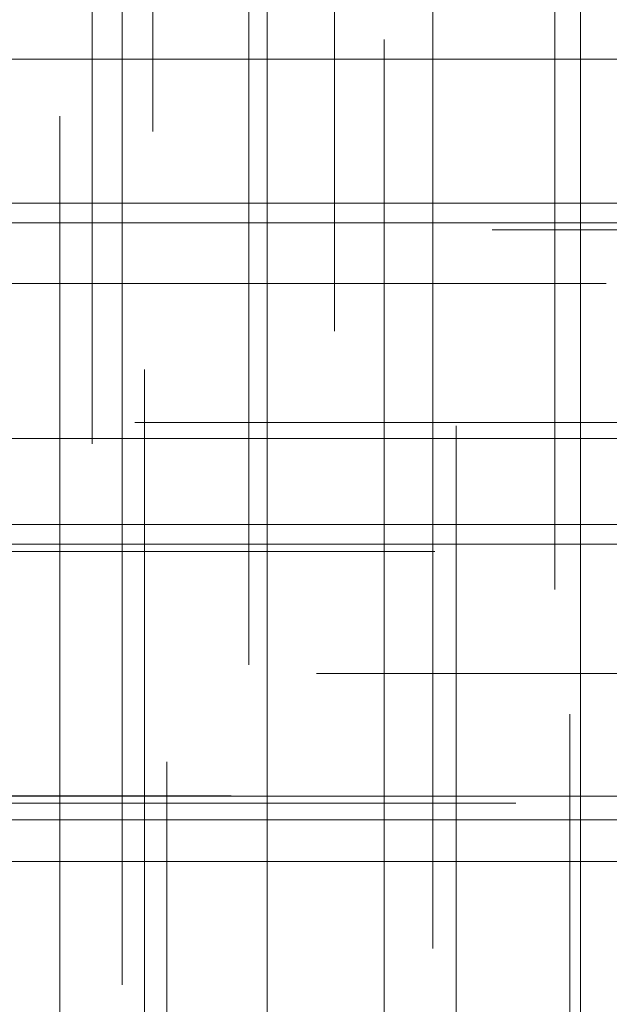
# Model space of a CAD drawing. Header units: millimetres. Extents: x -50 to 901, y -50 to 714.
# Tile 72 of 186: x 17.62 to 21.99, y -14.44 to -7.14. Entities that reach past the tile are written whole.
import ezdxf

# ---------------------------------------------------------------- set-up
doc = ezdxf.new("R2010")
doc.units = ezdxf.units.MM

# ---------------------------------------------------------------- blocks, each defined once
blk = doc.blocks.new('SW_CENTERMARKSYMBOL_492')
at = {"color": 0, "linetype": 'Continuous', "lineweight": 18}
for p, q in [((0, 0), (5, 0)), ((5, 0), (5.5549, 0))]:
    blk.add_line(p, q, dxfattribs=at)
blk = doc.blocks.new('SW_CENTERMARKSYMBOL_494')
at = {"color": 0, "linetype": 'Continuous', "lineweight": 18}
for p, q in [((0, 5), (0, 5.6585)), ((0, 0), (0, 5))]:
    blk.add_line(p, q, dxfattribs=at)
blk = doc.blocks.new('SW_CENTERMARKSYMBOL_495')
at = {"color": 0, "linetype": 'Continuous', "lineweight": 18}
for p, q in [((0, 5), (0, 5.6585)), ((0, 0), (0, 5))]:
    blk.add_line(p, q, dxfattribs=at)
blk = doc.blocks.new('SW_CENTERMARKSYMBOL_496')
at = {"color": 0, "linetype": 'Continuous', "lineweight": 18}
for p, q in [((0, 5), (0, 5.6063)), ((0, 0), (0, 5))]:
    blk.add_line(p, q, dxfattribs=at)
blk = doc.blocks.new('SW_CENTERMARKSYMBOL_497')
at = {"color": 0, "linetype": 'Continuous', "lineweight": 18}
for q in [(0, 5), (-5, 0), (0, -5), (5, 0)]:
    blk.add_line((0, 0), q, dxfattribs=at)
blk = doc.blocks.new('SW_CENTERMARKSYMBOL_498')
at = {"color": 0, "linetype": 'Continuous', "lineweight": 18}
for p, q in [((0, 5), (0, 5.6063)), ((0, 0), (0, 5)), ((0, 0), (-5, 0)), ((0, 0), (0, -5)), ((0, 0), (5, 0))]:
    blk.add_line(p, q, dxfattribs=at)
blk = doc.blocks.new('SW_CENTERMARKSYMBOL_499')
at = {"color": 0, "linetype": 'Continuous', "lineweight": 18}
for p, q in [((-5, 0), (-5.6585, 0)), ((0, 0), (-5, 0))]:
    blk.add_line(p, q, dxfattribs=at)
blk = doc.blocks.new('SW_CENTERMARKSYMBOL_501')
at = {"color": 0, "linetype": 'Continuous', "lineweight": 18}
for p, q in [((0, 5), (0, 5.5209)), ((0, 0), (0, 5)), ((0, 0), (-5, 0)), ((0, 0), (0, -5)), ((0, 0), (5, 0))]:
    blk.add_line(p, q, dxfattribs=at)
blk = doc.blocks.new('SW_CENTERMARKSYMBOL_502')
at = {"color": 0, "linetype": 'Continuous', "lineweight": 18}
for p, q in [((0, 0), (5, 0)), ((5, 0), (5.6463, 0))]:
    blk.add_line(p, q, dxfattribs=at)
blk = doc.blocks.new('SW_CENTERMARKSYMBOL_503')
at = {"color": 0, "linetype": 'Continuous', "lineweight": 18}
for p, q in [((0, 0), (5, 0)), ((5, 0), (5.5549, 0))]:
    blk.add_line(p, q, dxfattribs=at)
blk = doc.blocks.new('SW_CENTERMARKSYMBOL_516')
at = {"color": 0, "linetype": 'Continuous', "lineweight": 18}
for p, q in [((0, 5), (0, 5.6585)), ((0, 0), (0, 5))]:
    blk.add_line(p, q, dxfattribs=at)
blk = doc.blocks.new('SW_CENTERMARKSYMBOL_522')
at = {"color": 0, "linetype": 'Continuous', "lineweight": 18}
for p, q in [((0, 0), (0, -5)), ((0, -5), (0, -5.6463))]:
    blk.add_line(p, q, dxfattribs=at)
blk = doc.blocks.new('SW_CENTERMARKSYMBOL_523')
at = {"color": 0, "linetype": 'Continuous', "lineweight": 18}
for p, q in [((0, 0), (0, -5)), ((0, -5), (0, -5.5549))]:
    blk.add_line(p, q, dxfattribs=at)
blk = doc.blocks.new('SW_CENTERMARKSYMBOL_537')
at = {"color": 0, "linetype": 'Continuous', "lineweight": 18}
for p, q in [((0, 0), (0, 5)), ((0, 0), (-5, 0)), ((0, 0), (0, -5)), ((0, 0), (5, 0)), ((0, -5), (0, -5.6463))]:
    blk.add_line(p, q, dxfattribs=at)
blk = doc.blocks.new('SW_CENTERMARKSYMBOL_538')
at = {"color": 0, "linetype": 'Continuous', "lineweight": 18}
for p, q in [((0, 0), (0, 5)), ((0, 0), (-5, 0)), ((0, 0), (0, -5)), ((0, 0), (5, 0)), ((0, -5), (0, -5.5209))]:
    blk.add_line(p, q, dxfattribs=at)
blk = doc.blocks.new('SW_CENTERMARKSYMBOL_539')
at = {"color": 0, "linetype": 'Continuous', "lineweight": 18}
for q in [(0, 5), (-5, 0), (0, -5), (5, 0)]:
    blk.add_line((0, 0), q, dxfattribs=at)
blk = doc.blocks.new('SW_CENTERMARKSYMBOL_540')
at = {"color": 0, "linetype": 'Continuous', "lineweight": 18}
for p, q in [((-5, 0), (-5.6585, 0)), ((0, 0), (-5, 0))]:
    blk.add_line(p, q, dxfattribs=at)
blk = doc.blocks.new('SW_CENTERMARKSYMBOL_541')
at = {"color": 0, "linetype": 'Continuous', "lineweight": 18}
for p, q in [((-5, 0), (-5.6585, 0)), ((0, 0), (-5, 0))]:
    blk.add_line(p, q, dxfattribs=at)
blk = doc.blocks.new('SW_CENTERMARKSYMBOL_543')
at = {"color": 0, "linetype": 'Continuous', "lineweight": 18}
for p, q in [((0, 0), (5, 0)), ((5, 0), (5.5549, 0))]:
    blk.add_line(p, q, dxfattribs=at)
blk = doc.blocks.new('SW_CENTERMARKSYMBOL_544')
at = {"color": 0, "linetype": 'Continuous', "lineweight": 18}
blk.add_line((0, 0), (5, 0), dxfattribs=at)
blk = doc.blocks.new('SW_CENTERMARKSYMBOL_545')
at = {"color": 0, "linetype": 'Continuous', "lineweight": 18}
for p, q in [((0, 0), (0, -5)), ((0, -5), (0, -5.5549))]:
    blk.add_line(p, q, dxfattribs=at)
blk = doc.blocks.new('SW_CENTERMARKSYMBOL_546')
at = {"color": 0, "linetype": 'Continuous', "lineweight": 18}
for p, q in [((0, 0), (0, -5)), ((0, -5), (0, -5.6463))]:
    blk.add_line(p, q, dxfattribs=at)
blk = doc.blocks.new('SW_CENTERMARKSYMBOL_547')
at = {"color": 0, "linetype": 'Continuous', "lineweight": 18}
for p, q in [((0, 0), (0, -5)), ((0, -5), (0, -5.5209))]:
    blk.add_line(p, q, dxfattribs=at)
blk = doc.blocks.new('SW_CENTERMARKSYMBOL_548')
at = {"color": 0, "linetype": 'Continuous', "lineweight": 18}
for p, q in [((-5, 0), (-5.6063, 0)), ((0, 0), (-5, 0))]:
    blk.add_line(p, q, dxfattribs=at)
blk = doc.blocks.new('SW_CENTERMARKSYMBOL_551')
at = {"color": 0, "linetype": 'Continuous', "lineweight": 18}
for p, q in [((-5, 0), (-5.6585, 0)), ((0, 0), (-5, 0))]:
    blk.add_line(p, q, dxfattribs=at)
blk = doc.blocks.new('SW_CENTERMARKSYMBOL_1055')
at = {"color": 0, "linetype": 'Continuous', "lineweight": 18}
for p, q in [((0, 0), (5, 0)), ((5, 0), (5.5549, 0))]:
    blk.add_line(p, q, dxfattribs=at)
blk = doc.blocks.new('SW_CENTERMARKSYMBOL_1057')
at = {"color": 0, "linetype": 'Continuous', "lineweight": 18}
for p, q in [((0, 5), (0, 5.6585)), ((0, 0), (0, 5))]:
    blk.add_line(p, q, dxfattribs=at)
blk = doc.blocks.new('SW_CENTERMARKSYMBOL_1058')
at = {"color": 0, "linetype": 'Continuous', "lineweight": 18}
for p, q in [((0, 5), (0, 5.6585)), ((0, 0), (0, 5))]:
    blk.add_line(p, q, dxfattribs=at)
blk = doc.blocks.new('SW_CENTERMARKSYMBOL_1059')
at = {"color": 0, "linetype": 'Continuous', "lineweight": 18}
for p, q in [((0, 5), (0, 5.6063)), ((0, 0), (0, 5))]:
    blk.add_line(p, q, dxfattribs=at)
blk = doc.blocks.new('SW_CENTERMARKSYMBOL_1060')
at = {"color": 0, "linetype": 'Continuous', "lineweight": 18}
for q in [(0, 5), (-5, 0), (0, -5), (5, 0)]:
    blk.add_line((0, 0), q, dxfattribs=at)
blk = doc.blocks.new('SW_CENTERMARKSYMBOL_1061')
at = {"color": 0, "linetype": 'Continuous', "lineweight": 18}
for p, q in [((0, 5), (0, 5.6063)), ((0, 0), (0, 5)), ((0, 0), (-5, 0)), ((0, 0), (0, -5)), ((0, 0), (5, 0))]:
    blk.add_line(p, q, dxfattribs=at)
blk = doc.blocks.new('SW_CENTERMARKSYMBOL_1062')
at = {"color": 0, "linetype": 'Continuous', "lineweight": 18}
for p, q in [((-5, 0), (-5.6585, 0)), ((0, 0), (-5, 0))]:
    blk.add_line(p, q, dxfattribs=at)
blk = doc.blocks.new('SW_CENTERMARKSYMBOL_1064')
at = {"color": 0, "linetype": 'Continuous', "lineweight": 18}
for p, q in [((0, 5), (0, 5.5209)), ((0, 0), (0, 5)), ((0, 0), (-5, 0)), ((0, 0), (0, -5)), ((0, 0), (5, 0))]:
    blk.add_line(p, q, dxfattribs=at)
blk = doc.blocks.new('SW_CENTERMARKSYMBOL_1065')
at = {"color": 0, "linetype": 'Continuous', "lineweight": 18}
for p, q in [((0, 0), (5, 0)), ((5, 0), (5.6463, 0))]:
    blk.add_line(p, q, dxfattribs=at)
blk = doc.blocks.new('SW_CENTERMARKSYMBOL_1066')
at = {"color": 0, "linetype": 'Continuous', "lineweight": 18}
for p, q in [((0, 0), (5, 0)), ((5, 0), (5.5549, 0))]:
    blk.add_line(p, q, dxfattribs=at)
blk = doc.blocks.new('SW_CENTERMARKSYMBOL_1079')
at = {"color": 0, "linetype": 'Continuous', "lineweight": 18}
for p, q in [((0, 5), (0, 5.6585)), ((0, 0), (0, 5))]:
    blk.add_line(p, q, dxfattribs=at)
blk = doc.blocks.new('SW_CENTERMARKSYMBOL_1085')
at = {"color": 0, "linetype": 'Continuous', "lineweight": 18}
for p, q in [((0, 0), (0, -5)), ((0, -5), (0, -5.6463))]:
    blk.add_line(p, q, dxfattribs=at)
blk = doc.blocks.new('SW_CENTERMARKSYMBOL_1086')
at = {"color": 0, "linetype": 'Continuous', "lineweight": 18}
for p, q in [((0, 0), (0, -5)), ((0, -5), (0, -5.5549))]:
    blk.add_line(p, q, dxfattribs=at)
blk = doc.blocks.new('SW_CENTERMARKSYMBOL_1100')
at = {"color": 0, "linetype": 'Continuous', "lineweight": 18}
for p, q in [((0, 0), (0, 5)), ((0, 0), (-5, 0)), ((0, 0), (0, -5)), ((0, 0), (5, 0)), ((0, -5), (0, -5.6463))]:
    blk.add_line(p, q, dxfattribs=at)
blk = doc.blocks.new('SW_CENTERMARKSYMBOL_1101')
at = {"color": 0, "linetype": 'Continuous', "lineweight": 18}
for p, q in [((0, 0), (0, 5)), ((0, 0), (-5, 0)), ((0, 0), (0, -5)), ((0, 0), (5, 0)), ((0, -5), (0, -5.5209))]:
    blk.add_line(p, q, dxfattribs=at)
blk = doc.blocks.new('SW_CENTERMARKSYMBOL_1102')
at = {"color": 0, "linetype": 'Continuous', "lineweight": 18}
for q in [(0, 5), (-5, 0), (0, -5), (5, 0)]:
    blk.add_line((0, 0), q, dxfattribs=at)
blk = doc.blocks.new('SW_CENTERMARKSYMBOL_1103')
at = {"color": 0, "linetype": 'Continuous', "lineweight": 18}
for p, q in [((-5, 0), (-5.6585, 0)), ((0, 0), (-5, 0))]:
    blk.add_line(p, q, dxfattribs=at)
blk = doc.blocks.new('SW_CENTERMARKSYMBOL_1104')
at = {"color": 0, "linetype": 'Continuous', "lineweight": 18}
for p, q in [((-5, 0), (-5.6585, 0)), ((0, 0), (-5, 0))]:
    blk.add_line(p, q, dxfattribs=at)
blk = doc.blocks.new('SW_CENTERMARKSYMBOL_1106')
at = {"color": 0, "linetype": 'Continuous', "lineweight": 18}
for p, q in [((0, 0), (5, 0)), ((5, 0), (5.5549, 0))]:
    blk.add_line(p, q, dxfattribs=at)
blk = doc.blocks.new('SW_CENTERMARKSYMBOL_1107')
at = {"color": 0, "linetype": 'Continuous', "lineweight": 18}
blk.add_line((0, 0), (5, 0), dxfattribs=at)
blk = doc.blocks.new('SW_CENTERMARKSYMBOL_1108')
at = {"color": 0, "linetype": 'Continuous', "lineweight": 18}
for p, q in [((0, 0), (0, -5)), ((0, -5), (0, -5.5549))]:
    blk.add_line(p, q, dxfattribs=at)
blk = doc.blocks.new('SW_CENTERMARKSYMBOL_1109')
at = {"color": 0, "linetype": 'Continuous', "lineweight": 18}
for p, q in [((0, 0), (0, -5)), ((0, -5), (0, -5.6463))]:
    blk.add_line(p, q, dxfattribs=at)
blk = doc.blocks.new('SW_CENTERMARKSYMBOL_1110')
at = {"color": 0, "linetype": 'Continuous', "lineweight": 18}
for p, q in [((0, 0), (0, -5)), ((0, -5), (0, -5.5209))]:
    blk.add_line(p, q, dxfattribs=at)
blk = doc.blocks.new('SW_CENTERMARKSYMBOL_1111')
at = {"color": 0, "linetype": 'Continuous', "lineweight": 18}
for p, q in [((-5, 0), (-5.6063, 0)), ((0, 0), (-5, 0))]:
    blk.add_line(p, q, dxfattribs=at)
blk = doc.blocks.new('SW_CENTERMARKSYMBOL_1114')
at = {"color": 0, "linetype": 'Continuous', "lineweight": 18}
for p, q in [((-5, 0), (-5.6585, 0)), ((0, 0), (-5, 0))]:
    blk.add_line(p, q, dxfattribs=at)
blk = doc.blocks.new('SW_CENTERMARKSYMBOL_1618')
at = {"color": 0, "linetype": 'Continuous', "lineweight": 18}
for p, q in [((0, 0), (5, 0)), ((5, 0), (5.5549, 0))]:
    blk.add_line(p, q, dxfattribs=at)
blk = doc.blocks.new('SW_CENTERMARKSYMBOL_1620')
at = {"color": 0, "linetype": 'Continuous', "lineweight": 18}
for p, q in [((0, 5), (0, 5.6585)), ((0, 0), (0, 5))]:
    blk.add_line(p, q, dxfattribs=at)
blk = doc.blocks.new('SW_CENTERMARKSYMBOL_1621')
at = {"color": 0, "linetype": 'Continuous', "lineweight": 18}
for p, q in [((0, 5), (0, 5.6585)), ((0, 0), (0, 5))]:
    blk.add_line(p, q, dxfattribs=at)
blk = doc.blocks.new('SW_CENTERMARKSYMBOL_1622')
at = {"color": 0, "linetype": 'Continuous', "lineweight": 18}
for p, q in [((0, 5), (0, 5.6063)), ((0, 0), (0, 5))]:
    blk.add_line(p, q, dxfattribs=at)
blk = doc.blocks.new('SW_CENTERMARKSYMBOL_1623')
at = {"color": 0, "linetype": 'Continuous', "lineweight": 18}
for q in [(0, 5), (-5, 0), (0, -5), (5, 0)]:
    blk.add_line((0, 0), q, dxfattribs=at)
blk = doc.blocks.new('SW_CENTERMARKSYMBOL_1624')
at = {"color": 0, "linetype": 'Continuous', "lineweight": 18}
for p, q in [((0, 5), (0, 5.6063)), ((0, 0), (0, 5)), ((0, 0), (-5, 0)), ((0, 0), (0, -5)), ((0, 0), (5, 0))]:
    blk.add_line(p, q, dxfattribs=at)
blk = doc.blocks.new('SW_CENTERMARKSYMBOL_1625')
at = {"color": 0, "linetype": 'Continuous', "lineweight": 18}
for p, q in [((-5, 0), (-5.6585, 0)), ((0, 0), (-5, 0))]:
    blk.add_line(p, q, dxfattribs=at)
blk = doc.blocks.new('SW_CENTERMARKSYMBOL_1627')
at = {"color": 0, "linetype": 'Continuous', "lineweight": 18}
for p, q in [((0, 5), (0, 5.5209)), ((0, 0), (0, 5)), ((0, 0), (-5, 0)), ((0, 0), (0, -5)), ((0, 0), (5, 0))]:
    blk.add_line(p, q, dxfattribs=at)
blk = doc.blocks.new('SW_CENTERMARKSYMBOL_1628')
at = {"color": 0, "linetype": 'Continuous', "lineweight": 18}
for p, q in [((0, 0), (5, 0)), ((5, 0), (5.6463, 0))]:
    blk.add_line(p, q, dxfattribs=at)
blk = doc.blocks.new('SW_CENTERMARKSYMBOL_1629')
at = {"color": 0, "linetype": 'Continuous', "lineweight": 18}
for p, q in [((0, 0), (5, 0)), ((5, 0), (5.5549, 0))]:
    blk.add_line(p, q, dxfattribs=at)
blk = doc.blocks.new('SW_CENTERMARKSYMBOL_1642')
at = {"color": 0, "linetype": 'Continuous', "lineweight": 18}
for p, q in [((0, 5), (0, 5.6585)), ((0, 0), (0, 5))]:
    blk.add_line(p, q, dxfattribs=at)
blk = doc.blocks.new('SW_CENTERMARKSYMBOL_1648')
at = {"color": 0, "linetype": 'Continuous', "lineweight": 18}
for p, q in [((0, 0), (0, -5)), ((0, -5), (0, -5.6463))]:
    blk.add_line(p, q, dxfattribs=at)
blk = doc.blocks.new('SW_CENTERMARKSYMBOL_1649')
at = {"color": 0, "linetype": 'Continuous', "lineweight": 18}
for p, q in [((0, 0), (0, -5)), ((0, -5), (0, -5.5549))]:
    blk.add_line(p, q, dxfattribs=at)
blk = doc.blocks.new('SW_CENTERMARKSYMBOL_1663')
at = {"color": 0, "linetype": 'Continuous', "lineweight": 18}
for p, q in [((0, 0), (0, 5)), ((0, 0), (-5, 0)), ((0, 0), (0, -5)), ((0, 0), (5, 0)), ((0, -5), (0, -5.6463))]:
    blk.add_line(p, q, dxfattribs=at)
blk = doc.blocks.new('SW_CENTERMARKSYMBOL_1664')
at = {"color": 0, "linetype": 'Continuous', "lineweight": 18}
for p, q in [((0, 0), (0, 5)), ((0, 0), (-5, 0)), ((0, 0), (0, -5)), ((0, 0), (5, 0)), ((0, -5), (0, -5.5209))]:
    blk.add_line(p, q, dxfattribs=at)
blk = doc.blocks.new('SW_CENTERMARKSYMBOL_1665')
at = {"color": 0, "linetype": 'Continuous', "lineweight": 18}
for q in [(0, 5), (-5, 0), (0, -5), (5, 0)]:
    blk.add_line((0, 0), q, dxfattribs=at)
blk = doc.blocks.new('SW_CENTERMARKSYMBOL_1666')
at = {"color": 0, "linetype": 'Continuous', "lineweight": 18}
for p, q in [((-5, 0), (-5.6585, 0)), ((0, 0), (-5, 0))]:
    blk.add_line(p, q, dxfattribs=at)
blk = doc.blocks.new('SW_CENTERMARKSYMBOL_1667')
at = {"color": 0, "linetype": 'Continuous', "lineweight": 18}
for p, q in [((-5, 0), (-5.6585, 0)), ((0, 0), (-5, 0))]:
    blk.add_line(p, q, dxfattribs=at)
blk = doc.blocks.new('SW_CENTERMARKSYMBOL_1669')
at = {"color": 0, "linetype": 'Continuous', "lineweight": 18}
for p, q in [((0, 0), (5, 0)), ((5, 0), (5.5549, 0))]:
    blk.add_line(p, q, dxfattribs=at)
blk = doc.blocks.new('SW_CENTERMARKSYMBOL_1670')
at = {"color": 0, "linetype": 'Continuous', "lineweight": 18}
blk.add_line((0, 0), (5, 0), dxfattribs=at)
blk = doc.blocks.new('SW_CENTERMARKSYMBOL_1671')
at = {"color": 0, "linetype": 'Continuous', "lineweight": 18}
for p, q in [((0, 0), (0, -5)), ((0, -5), (0, -5.5549))]:
    blk.add_line(p, q, dxfattribs=at)
blk = doc.blocks.new('SW_CENTERMARKSYMBOL_1672')
at = {"color": 0, "linetype": 'Continuous', "lineweight": 18}
for p, q in [((0, 0), (0, -5)), ((0, -5), (0, -5.6463))]:
    blk.add_line(p, q, dxfattribs=at)
blk = doc.blocks.new('SW_CENTERMARKSYMBOL_1673')
at = {"color": 0, "linetype": 'Continuous', "lineweight": 18}
for p, q in [((0, 0), (0, -5)), ((0, -5), (0, -5.5209))]:
    blk.add_line(p, q, dxfattribs=at)
blk = doc.blocks.new('SW_CENTERMARKSYMBOL_1674')
at = {"color": 0, "linetype": 'Continuous', "lineweight": 18}
for p, q in [((-5, 0), (-5.6063, 0)), ((0, 0), (-5, 0))]:
    blk.add_line(p, q, dxfattribs=at)
blk = doc.blocks.new('SW_CENTERMARKSYMBOL_1677')
at = {"color": 0, "linetype": 'Continuous', "lineweight": 18}
for p, q in [((-5, 0), (-5.6585, 0)), ((0, 0), (-5, 0))]:
    blk.add_line(p, q, dxfattribs=at)
blk = doc.blocks.new('SW_CENTERMARKSYMBOL_2181')
at = {"color": 0, "linetype": 'Continuous', "lineweight": 18}
for p, q in [((0, 0), (5, 0)), ((5, 0), (5.5549, 0))]:
    blk.add_line(p, q, dxfattribs=at)
blk = doc.blocks.new('SW_CENTERMARKSYMBOL_2183')
at = {"color": 0, "linetype": 'Continuous', "lineweight": 18}
for p, q in [((0, 5), (0, 5.6585)), ((0, 0), (0, 5))]:
    blk.add_line(p, q, dxfattribs=at)
blk = doc.blocks.new('SW_CENTERMARKSYMBOL_2184')
at = {"color": 0, "linetype": 'Continuous', "lineweight": 18}
for p, q in [((0, 5), (0, 5.6585)), ((0, 0), (0, 5))]:
    blk.add_line(p, q, dxfattribs=at)
blk = doc.blocks.new('SW_CENTERMARKSYMBOL_2185')
at = {"color": 0, "linetype": 'Continuous', "lineweight": 18}
for p, q in [((0, 5), (0, 5.6063)), ((0, 0), (0, 5))]:
    blk.add_line(p, q, dxfattribs=at)
blk = doc.blocks.new('SW_CENTERMARKSYMBOL_2186')
at = {"color": 0, "linetype": 'Continuous', "lineweight": 18}
for q in [(0, 5), (-5, 0), (0, -5), (5, 0)]:
    blk.add_line((0, 0), q, dxfattribs=at)
blk = doc.blocks.new('SW_CENTERMARKSYMBOL_2187')
at = {"color": 0, "linetype": 'Continuous', "lineweight": 18}
for p, q in [((0, 5), (0, 5.6063)), ((0, 0), (0, 5)), ((0, 0), (-5, 0)), ((0, 0), (0, -5)), ((0, 0), (5, 0))]:
    blk.add_line(p, q, dxfattribs=at)
blk = doc.blocks.new('SW_CENTERMARKSYMBOL_2188')
at = {"color": 0, "linetype": 'Continuous', "lineweight": 18}
for p, q in [((-5, 0), (-5.6585, 0)), ((0, 0), (-5, 0))]:
    blk.add_line(p, q, dxfattribs=at)
blk = doc.blocks.new('SW_CENTERMARKSYMBOL_2190')
at = {"color": 0, "linetype": 'Continuous', "lineweight": 18}
for p, q in [((0, 5), (0, 5.5209)), ((0, 0), (0, 5)), ((0, 0), (-5, 0)), ((0, 0), (0, -5)), ((0, 0), (5, 0))]:
    blk.add_line(p, q, dxfattribs=at)
blk = doc.blocks.new('SW_CENTERMARKSYMBOL_2191')
at = {"color": 0, "linetype": 'Continuous', "lineweight": 18}
for p, q in [((0, 0), (5, 0)), ((5, 0), (5.6463, 0))]:
    blk.add_line(p, q, dxfattribs=at)
blk = doc.blocks.new('SW_CENTERMARKSYMBOL_2192')
at = {"color": 0, "linetype": 'Continuous', "lineweight": 18}
for p, q in [((0, 0), (5, 0)), ((5, 0), (5.5549, 0))]:
    blk.add_line(p, q, dxfattribs=at)
blk = doc.blocks.new('SW_CENTERMARKSYMBOL_2205')
at = {"color": 0, "linetype": 'Continuous', "lineweight": 18}
for p, q in [((0, 5), (0, 5.6585)), ((0, 0), (0, 5))]:
    blk.add_line(p, q, dxfattribs=at)
blk = doc.blocks.new('SW_CENTERMARKSYMBOL_2211')
at = {"color": 0, "linetype": 'Continuous', "lineweight": 18}
for p, q in [((0, 0), (0, -5)), ((0, -5), (0, -5.6463))]:
    blk.add_line(p, q, dxfattribs=at)
blk = doc.blocks.new('SW_CENTERMARKSYMBOL_2212')
at = {"color": 0, "linetype": 'Continuous', "lineweight": 18}
for p, q in [((0, 0), (0, -5)), ((0, -5), (0, -5.5549))]:
    blk.add_line(p, q, dxfattribs=at)
blk = doc.blocks.new('SW_CENTERMARKSYMBOL_2226')
at = {"color": 0, "linetype": 'Continuous', "lineweight": 18}
for p, q in [((0, 0), (0, 5)), ((0, 0), (-5, 0)), ((0, 0), (0, -5)), ((0, 0), (5, 0)), ((0, -5), (0, -5.6463))]:
    blk.add_line(p, q, dxfattribs=at)
blk = doc.blocks.new('SW_CENTERMARKSYMBOL_2227')
at = {"color": 0, "linetype": 'Continuous', "lineweight": 18}
for p, q in [((0, 0), (0, 5)), ((0, 0), (-5, 0)), ((0, 0), (0, -5)), ((0, 0), (5, 0)), ((0, -5), (0, -5.5209))]:
    blk.add_line(p, q, dxfattribs=at)
blk = doc.blocks.new('SW_CENTERMARKSYMBOL_2228')
at = {"color": 0, "linetype": 'Continuous', "lineweight": 18}
for q in [(0, 5), (-5, 0), (0, -5), (5, 0)]:
    blk.add_line((0, 0), q, dxfattribs=at)
blk = doc.blocks.new('SW_CENTERMARKSYMBOL_2229')
at = {"color": 0, "linetype": 'Continuous', "lineweight": 18}
for p, q in [((-5, 0), (-5.6585, 0)), ((0, 0), (-5, 0))]:
    blk.add_line(p, q, dxfattribs=at)
blk = doc.blocks.new('SW_CENTERMARKSYMBOL_2230')
at = {"color": 0, "linetype": 'Continuous', "lineweight": 18}
for p, q in [((-5, 0), (-5.6585, 0)), ((0, 0), (-5, 0))]:
    blk.add_line(p, q, dxfattribs=at)
blk = doc.blocks.new('SW_CENTERMARKSYMBOL_2232')
at = {"color": 0, "linetype": 'Continuous', "lineweight": 18}
for p, q in [((0, 0), (5, 0)), ((5, 0), (5.5549, 0))]:
    blk.add_line(p, q, dxfattribs=at)
blk = doc.blocks.new('SW_CENTERMARKSYMBOL_2233')
at = {"color": 0, "linetype": 'Continuous', "lineweight": 18}
blk.add_line((0, 0), (5, 0), dxfattribs=at)
blk = doc.blocks.new('SW_CENTERMARKSYMBOL_2234')
at = {"color": 0, "linetype": 'Continuous', "lineweight": 18}
for p, q in [((0, 0), (0, -5)), ((0, -5), (0, -5.5549))]:
    blk.add_line(p, q, dxfattribs=at)
blk = doc.blocks.new('SW_CENTERMARKSYMBOL_2235')
at = {"color": 0, "linetype": 'Continuous', "lineweight": 18}
for p, q in [((0, 0), (0, -5)), ((0, -5), (0, -5.6463))]:
    blk.add_line(p, q, dxfattribs=at)
blk = doc.blocks.new('SW_CENTERMARKSYMBOL_2236')
at = {"color": 0, "linetype": 'Continuous', "lineweight": 18}
for p, q in [((0, 0), (0, -5)), ((0, -5), (0, -5.5209))]:
    blk.add_line(p, q, dxfattribs=at)
blk = doc.blocks.new('SW_CENTERMARKSYMBOL_2237')
at = {"color": 0, "linetype": 'Continuous', "lineweight": 18}
for p, q in [((-5, 0), (-5.6063, 0)), ((0, 0), (-5, 0))]:
    blk.add_line(p, q, dxfattribs=at)
blk = doc.blocks.new('SW_CENTERMARKSYMBOL_2240')
at = {"color": 0, "linetype": 'Continuous', "lineweight": 18}
for p, q in [((-5, 0), (-5.6585, 0)), ((0, 0), (-5, 0))]:
    blk.add_line(p, q, dxfattribs=at)
blk = doc.blocks.new('SW_CENTERMARKSYMBOL_2744')
at = {"color": 0, "linetype": 'Continuous', "lineweight": 18}
for p, q in [((0, 0), (5, 0)), ((5, 0), (5.5549, 0))]:
    blk.add_line(p, q, dxfattribs=at)
blk = doc.blocks.new('SW_CENTERMARKSYMBOL_2746')
at = {"color": 0, "linetype": 'Continuous', "lineweight": 18}
for p, q in [((0, 5), (0, 5.6585)), ((0, 0), (0, 5))]:
    blk.add_line(p, q, dxfattribs=at)
blk = doc.blocks.new('SW_CENTERMARKSYMBOL_2747')
at = {"color": 0, "linetype": 'Continuous', "lineweight": 18}
for p, q in [((0, 5), (0, 5.6585)), ((0, 0), (0, 5))]:
    blk.add_line(p, q, dxfattribs=at)
blk = doc.blocks.new('SW_CENTERMARKSYMBOL_2748')
at = {"color": 0, "linetype": 'Continuous', "lineweight": 18}
for p, q in [((0, 5), (0, 5.6063)), ((0, 0), (0, 5))]:
    blk.add_line(p, q, dxfattribs=at)
blk = doc.blocks.new('SW_CENTERMARKSYMBOL_2749')
at = {"color": 0, "linetype": 'Continuous', "lineweight": 18}
for q in [(0, 5), (-5, 0), (0, -5), (5, 0)]:
    blk.add_line((0, 0), q, dxfattribs=at)
blk = doc.blocks.new('SW_CENTERMARKSYMBOL_2750')
at = {"color": 0, "linetype": 'Continuous', "lineweight": 18}
for p, q in [((0, 5), (0, 5.6063)), ((0, 0), (0, 5)), ((0, 0), (-5, 0)), ((0, 0), (0, -5)), ((0, 0), (5, 0))]:
    blk.add_line(p, q, dxfattribs=at)
blk = doc.blocks.new('SW_CENTERMARKSYMBOL_2751')
at = {"color": 0, "linetype": 'Continuous', "lineweight": 18}
for p, q in [((-5, 0), (-5.6585, 0)), ((0, 0), (-5, 0))]:
    blk.add_line(p, q, dxfattribs=at)
blk = doc.blocks.new('SW_CENTERMARKSYMBOL_2753')
at = {"color": 0, "linetype": 'Continuous', "lineweight": 18}
for p, q in [((0, 5), (0, 5.5209)), ((0, 0), (0, 5)), ((0, 0), (-5, 0)), ((0, 0), (0, -5)), ((0, 0), (5, 0))]:
    blk.add_line(p, q, dxfattribs=at)
blk = doc.blocks.new('SW_CENTERMARKSYMBOL_2754')
at = {"color": 0, "linetype": 'Continuous', "lineweight": 18}
for p, q in [((0, 0), (5, 0)), ((5, 0), (5.6463, 0))]:
    blk.add_line(p, q, dxfattribs=at)
blk = doc.blocks.new('SW_CENTERMARKSYMBOL_2755')
at = {"color": 0, "linetype": 'Continuous', "lineweight": 18}
for p, q in [((0, 0), (5, 0)), ((5, 0), (5.5549, 0))]:
    blk.add_line(p, q, dxfattribs=at)
blk = doc.blocks.new('SW_CENTERMARKSYMBOL_2768')
at = {"color": 0, "linetype": 'Continuous', "lineweight": 18}
for p, q in [((0, 5), (0, 5.6585)), ((0, 0), (0, 5))]:
    blk.add_line(p, q, dxfattribs=at)
blk = doc.blocks.new('SW_CENTERMARKSYMBOL_2774')
at = {"color": 0, "linetype": 'Continuous', "lineweight": 18}
for p, q in [((0, 0), (0, -5)), ((0, -5), (0, -5.6463))]:
    blk.add_line(p, q, dxfattribs=at)
blk = doc.blocks.new('SW_CENTERMARKSYMBOL_2775')
at = {"color": 0, "linetype": 'Continuous', "lineweight": 18}
for p, q in [((0, 0), (0, -5)), ((0, -5), (0, -5.5549))]:
    blk.add_line(p, q, dxfattribs=at)
blk = doc.blocks.new('SW_CENTERMARKSYMBOL_2789')
at = {"color": 0, "linetype": 'Continuous', "lineweight": 18}
for p, q in [((0, 0), (0, 5)), ((0, 0), (-5, 0)), ((0, 0), (0, -5)), ((0, 0), (5, 0)), ((0, -5), (0, -5.6463))]:
    blk.add_line(p, q, dxfattribs=at)
blk = doc.blocks.new('SW_CENTERMARKSYMBOL_2790')
at = {"color": 0, "linetype": 'Continuous', "lineweight": 18}
for p, q in [((0, 0), (0, 5)), ((0, 0), (-5, 0)), ((0, 0), (0, -5)), ((0, 0), (5, 0)), ((0, -5), (0, -5.5209))]:
    blk.add_line(p, q, dxfattribs=at)
blk = doc.blocks.new('SW_CENTERMARKSYMBOL_2791')
at = {"color": 0, "linetype": 'Continuous', "lineweight": 18}
for q in [(0, 5), (-5, 0), (0, -5), (5, 0)]:
    blk.add_line((0, 0), q, dxfattribs=at)
blk = doc.blocks.new('SW_CENTERMARKSYMBOL_2792')
at = {"color": 0, "linetype": 'Continuous', "lineweight": 18}
for p, q in [((-5, 0), (-5.6585, 0)), ((0, 0), (-5, 0))]:
    blk.add_line(p, q, dxfattribs=at)
blk = doc.blocks.new('SW_CENTERMARKSYMBOL_2793')
at = {"color": 0, "linetype": 'Continuous', "lineweight": 18}
for p, q in [((-5, 0), (-5.6585, 0)), ((0, 0), (-5, 0))]:
    blk.add_line(p, q, dxfattribs=at)
blk = doc.blocks.new('SW_CENTERMARKSYMBOL_2795')
at = {"color": 0, "linetype": 'Continuous', "lineweight": 18}
for p, q in [((0, 0), (5, 0)), ((5, 0), (5.5549, 0))]:
    blk.add_line(p, q, dxfattribs=at)
blk = doc.blocks.new('SW_CENTERMARKSYMBOL_2796')
at = {"color": 0, "linetype": 'Continuous', "lineweight": 18}
blk.add_line((0, 0), (5, 0), dxfattribs=at)
blk = doc.blocks.new('SW_CENTERMARKSYMBOL_2797')
at = {"color": 0, "linetype": 'Continuous', "lineweight": 18}
for p, q in [((0, 0), (0, -5)), ((0, -5), (0, -5.5549))]:
    blk.add_line(p, q, dxfattribs=at)
blk = doc.blocks.new('SW_CENTERMARKSYMBOL_2798')
at = {"color": 0, "linetype": 'Continuous', "lineweight": 18}
for p, q in [((0, 0), (0, -5)), ((0, -5), (0, -5.6463))]:
    blk.add_line(p, q, dxfattribs=at)
blk = doc.blocks.new('SW_CENTERMARKSYMBOL_2799')
at = {"color": 0, "linetype": 'Continuous', "lineweight": 18}
for p, q in [((0, 0), (0, -5)), ((0, -5), (0, -5.5209))]:
    blk.add_line(p, q, dxfattribs=at)
blk = doc.blocks.new('SW_CENTERMARKSYMBOL_2800')
at = {"color": 0, "linetype": 'Continuous', "lineweight": 18}
for p, q in [((-5, 0), (-5.6063, 0)), ((0, 0), (-5, 0))]:
    blk.add_line(p, q, dxfattribs=at)
blk = doc.blocks.new('SW_CENTERMARKSYMBOL_2803')
at = {"color": 0, "linetype": 'Continuous', "lineweight": 18}
for p, q in [((-5, 0), (-5.6585, 0)), ((0, 0), (-5, 0))]:
    blk.add_line(p, q, dxfattribs=at)

msp = doc.modelspace()

# ---------------------------------------------------------------- linework, layer by layer
at = {"color": 7, "linetype": 'Continuous', "lineweight": 25}
for radius in [45, 45, 45, 45, 45, 43.8964, 43.8964, 43.8964, 43.8964, 43.8964, 43.6219, 43.6219, 43.6219, 43.6219, 43.6219, 42.2814, 42.2814, 42.2814, 42.2814, 42.2814, 35.2814, 35.2814, 35.2814, 35.2814, 35.2814, 33.2814, 33.2814, 33.2814, 33.2814, 33.2814]:
    msp.add_circle((0, 0), radius, dxfattribs=at)
msp.add_arc((0, 0), 50, 274.01152, 355.98848, dxfattribs=at)
msp.add_arc((0, 0), 50, 274.01152, 355.98848, dxfattribs=at)
msp.add_arc((0, 0), 50, 274.01152, 355.98848, dxfattribs=at)
msp.add_arc((0, 0), 50, 274.01152, 355.98848, dxfattribs=at)
msp.add_arc((0, 0), 50, 274.01152, 355.98848, dxfattribs=at)

# ---------------------------------------------------------------- block references
at = {"color": 7, "linetype": 'Continuous', "lineweight": 18}
for name, p in [('SW_CENTERMARKSYMBOL_523', (18.6068, -2.4179)), ('SW_CENTERMARKSYMBOL_1086', (18.6068, -2.4179)), ('SW_CENTERMARKSYMBOL_1649', (18.6068, -2.4179)), ('SW_CENTERMARKSYMBOL_2212', (18.6068, -2.4179)), ('SW_CENTERMARKSYMBOL_2775', (18.6068, -2.4179)), ('SW_CENTERMARKSYMBOL_522', (19.9524, -3.8061)), ('SW_CENTERMARKSYMBOL_1085', (19.9524, -3.8061)), ('SW_CENTERMARKSYMBOL_1648', (19.9524, -3.8061)), ('SW_CENTERMARKSYMBOL_2211', (19.9524, -3.8061)), ('SW_CENTERMARKSYMBOL_2774', (19.9524, -3.8061)), ('SW_CENTERMARKSYMBOL_545', (18.1571, -4.7309)), ('SW_CENTERMARKSYMBOL_1108', (18.1571, -4.7309)), ('SW_CENTERMARKSYMBOL_1671', (18.1571, -4.7309)), ('SW_CENTERMARKSYMBOL_2234', (18.1571, -4.7309)), ('SW_CENTERMARKSYMBOL_2797', (18.1571, -4.7309)), ('SW_CENTERMARKSYMBOL_547', (21.5849, -5.8447)), ('SW_CENTERMARKSYMBOL_1110', (21.5849, -5.8447)), ('SW_CENTERMARKSYMBOL_1673', (21.5849, -5.8447)), ('SW_CENTERMARKSYMBOL_2236', (21.5849, -5.8447)), ('SW_CENTERMARKSYMBOL_2799', (21.5849, -5.8447)), ('SW_CENTERMARKSYMBOL_546', (19.318, -6.2768)), ('SW_CENTERMARKSYMBOL_1109', (19.318, -6.2768)), ('SW_CENTERMARKSYMBOL_1672', (19.318, -6.2768)), ('SW_CENTERMARKSYMBOL_2235', (19.318, -6.2768)), ('SW_CENTERMARKSYMBOL_2798', (19.318, -6.2768)), ('SW_CENTERMARKSYMBOL_548', (22.8896, -7.4373)), ('SW_CENTERMARKSYMBOL_1111', (22.8896, -7.4373)), ('SW_CENTERMARKSYMBOL_1674', (22.8896, -7.4373)), ('SW_CENTERMARKSYMBOL_2237', (22.8896, -7.4373)), ('SW_CENTERMARKSYMBOL_2800', (22.8896, -7.4373)), ('SW_CENTERMARKSYMBOL_538', (20.6822, -8.5039)), ('SW_CENTERMARKSYMBOL_1101', (20.6822, -8.5039)), ('SW_CENTERMARKSYMBOL_1664', (20.6822, -8.5039)), ('SW_CENTERMARKSYMBOL_2227', (20.6822, -8.5039)), ('SW_CENTERMARKSYMBOL_2790', (20.6822, -8.5039)), ('SW_CENTERMARKSYMBOL_537', (18.379, -8.6485)), ('SW_CENTERMARKSYMBOL_1100', (18.379, -8.6485)), ('SW_CENTERMARKSYMBOL_1663', (18.379, -8.6485)), ('SW_CENTERMARKSYMBOL_2226', (18.379, -8.6485)), ('SW_CENTERMARKSYMBOL_2789', (18.379, -8.6485)), ('SW_CENTERMARKSYMBOL_551', (26.7793, -8.7011)), ('SW_CENTERMARKSYMBOL_1114', (26.7793, -8.7011)), ('SW_CENTERMARKSYMBOL_1677', (26.7793, -8.7011)), ('SW_CENTERMARKSYMBOL_2240', (26.7793, -8.7011)), ('SW_CENTERMARKSYMBOL_2803', (26.7793, -8.7011)), ('SW_CENTERMARKSYMBOL_543', (16.4101, -9.0978)), ('SW_CENTERMARKSYMBOL_1106', (16.4101, -9.0978)), ('SW_CENTERMARKSYMBOL_1669', (16.4101, -9.0978)), ('SW_CENTERMARKSYMBOL_2232', (16.4101, -9.0978)), ('SW_CENTERMARKSYMBOL_2795', (16.4101, -9.0978)), ('SW_CENTERMARKSYMBOL_540', (24.1319, -10.1272)), ('SW_CENTERMARKSYMBOL_1103', (24.1319, -10.1272)), ('SW_CENTERMARKSYMBOL_1666', (24.1319, -10.1272)), ('SW_CENTERMARKSYMBOL_2229', (24.1319, -10.1272)), ('SW_CENTERMARKSYMBOL_2792', (24.1319, -10.1272)), ('SW_CENTERMARKSYMBOL_539', (21.777, -10.2475)), ('SW_CENTERMARKSYMBOL_1102', (21.777, -10.2475)), ('SW_CENTERMARKSYMBOL_1665', (21.777, -10.2475)), ('SW_CENTERMARKSYMBOL_2228', (21.777, -10.2475)), ('SW_CENTERMARKSYMBOL_2791', (21.777, -10.2475)), ('SW_CENTERMARKSYMBOL_544', (17.1501, -10.8838)), ('SW_CENTERMARKSYMBOL_1107', (17.1501, -10.8838)), ('SW_CENTERMARKSYMBOL_1670', (17.1501, -10.8838)), ('SW_CENTERMARKSYMBOL_2233', (17.1501, -10.8838)), ('SW_CENTERMARKSYMBOL_2796', (17.1501, -10.8838)), ('SW_CENTERMARKSYMBOL_503', (15.1405, -11.0828)), ('SW_CENTERMARKSYMBOL_1066', (15.1405, -11.0828)), ('SW_CENTERMARKSYMBOL_1629', (15.1405, -11.0828)), ('SW_CENTERMARKSYMBOL_2192', (15.1405, -11.0828)), ('SW_CENTERMARKSYMBOL_2755', (15.1405, -11.0828)), ('SW_CENTERMARKSYMBOL_497', (19.4533, -11.029)), ('SW_CENTERMARKSYMBOL_1060', (19.4533, -11.029)), ('SW_CENTERMARKSYMBOL_1623', (19.4533, -11.029)), ('SW_CENTERMARKSYMBOL_2186', (19.4533, -11.029)), ('SW_CENTERMARKSYMBOL_2749', (19.4533, -11.029)), ('SW_CENTERMARKSYMBOL_541', (25.4776, -11.9888)), ('SW_CENTERMARKSYMBOL_1104', (25.4776, -11.9888)), ('SW_CENTERMARKSYMBOL_1667', (25.4776, -11.9888)), ('SW_CENTERMARKSYMBOL_2230', (25.4776, -11.9888)), ('SW_CENTERMARKSYMBOL_2793', (25.4776, -11.9888)), ('SW_CENTERMARKSYMBOL_498', (20.3209, -12.8961)), ('SW_CENTERMARKSYMBOL_1061', (20.3209, -12.8961)), ('SW_CENTERMARKSYMBOL_1624', (20.3209, -12.8961)), ('SW_CENTERMARKSYMBOL_2187', (20.3209, -12.8961)), ('SW_CENTERMARKSYMBOL_2750', (20.3209, -12.8961)), ('SW_CENTERMARKSYMBOL_492', (13.632, -12.893)), ('SW_CENTERMARKSYMBOL_1055', (13.632, -12.893)), ('SW_CENTERMARKSYMBOL_1618', (13.632, -12.893)), ('SW_CENTERMARKSYMBOL_2181', (13.632, -12.893)), ('SW_CENTERMARKSYMBOL_2744', (13.632, -12.893)), ('SW_CENTERMARKSYMBOL_502', (15.6508, -12.9474)), ('SW_CENTERMARKSYMBOL_1065', (15.6508, -12.9474)), ('SW_CENTERMARKSYMBOL_1628', (15.6508, -12.9474)), ('SW_CENTERMARKSYMBOL_2191', (15.6508, -12.9474)), ('SW_CENTERMARKSYMBOL_2754', (15.6508, -12.9474)), ('SW_CENTERMARKSYMBOL_499', (22.6723, -13.0719)), ('SW_CENTERMARKSYMBOL_1062', (22.6723, -13.0719)), ('SW_CENTERMARKSYMBOL_1625', (22.6723, -13.0719)), ('SW_CENTERMARKSYMBOL_2188', (22.6723, -13.0719)), ('SW_CENTERMARKSYMBOL_2751', (22.6723, -13.0719)), ('SW_CENTERMARKSYMBOL_501', (17.9176, -13.3802)), ('SW_CENTERMARKSYMBOL_1064', (17.9176, -13.3802)), ('SW_CENTERMARKSYMBOL_1627', (17.9176, -13.3802)), ('SW_CENTERMARKSYMBOL_2190', (17.9176, -13.3802)), ('SW_CENTERMARKSYMBOL_2753', (17.9176, -13.3802)), ('SW_CENTERMARKSYMBOL_496', (18.5444, -15.3413)), ('SW_CENTERMARKSYMBOL_1059', (18.5444, -15.3413)), ('SW_CENTERMARKSYMBOL_1622', (18.5444, -15.3413)), ('SW_CENTERMARKSYMBOL_2185', (18.5444, -15.3413)), ('SW_CENTERMARKSYMBOL_2748', (18.5444, -15.3413)), ('SW_CENTERMARKSYMBOL_495', (20.8552, -15.8104)), ('SW_CENTERMARKSYMBOL_1058', (20.8552, -15.8104)), ('SW_CENTERMARKSYMBOL_1621', (20.8552, -15.8104)), ('SW_CENTERMARKSYMBOL_2184', (20.8552, -15.8104)), ('SW_CENTERMARKSYMBOL_2747', (20.8552, -15.8104)), ('SW_CENTERMARKSYMBOL_494', (21.6957, -17.9482)), ('SW_CENTERMARKSYMBOL_1057', (21.6957, -17.9482)), ('SW_CENTERMARKSYMBOL_1620', (21.6957, -17.9482)), ('SW_CENTERMARKSYMBOL_2183', (21.6957, -17.9482)), ('SW_CENTERMARKSYMBOL_2746', (21.6957, -17.9482)), ('SW_CENTERMARKSYMBOL_516', (18.7092, -18.2996)), ('SW_CENTERMARKSYMBOL_1079', (18.7092, -18.2996)), ('SW_CENTERMARKSYMBOL_1642', (18.7092, -18.2996)), ('SW_CENTERMARKSYMBOL_2205', (18.7092, -18.2996)), ('SW_CENTERMARKSYMBOL_2768', (18.7092, -18.2996))]:
    msp.add_blockref(name, p, dxfattribs=at)

doc.saveas('drawing.dxf')
